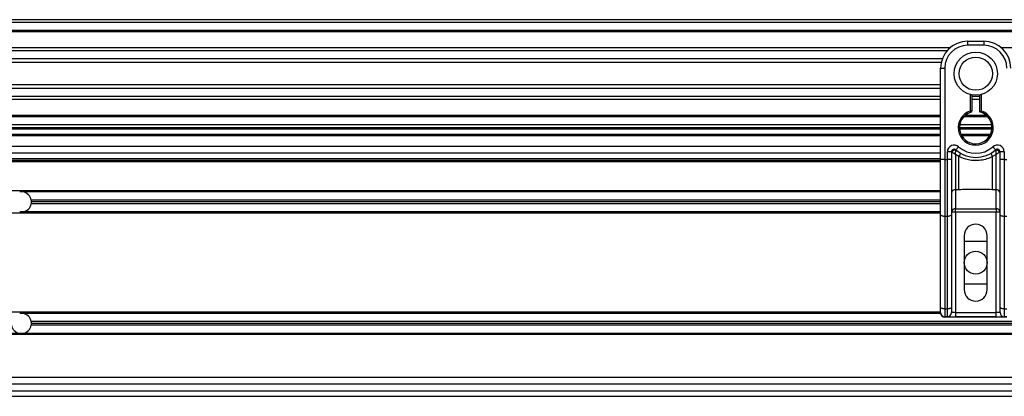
# Model space of a CAD drawing. Header units: millimetres. Extents: x 0 to 420, y 0 to 297.
# Tile 17 of 26: x 190.43 to 205.14, y 218.3 to 223.93. Entities that reach past the tile are written whole.
import ezdxf

# ---------------------------------------------------------------- set-up
doc = ezdxf.new("R2010")
doc.units = ezdxf.units.MM

msp = doc.modelspace()

# ---------------------------------------------------------------- linework, layer by layer
at = {"color": 7, "linetype": 'Continuous', "lineweight": 25}
for p, q in [((219.85121, 223.93303), (58.38322, 223.93303)), ((219.85121, 223.89267), (58.38322, 223.89267)), ((219.85121, 223.77156), (58.38322, 223.77156)), ((219.85121, 223.75098), (58.38322, 223.75098)), ((204.59249, 223.6101), (204.83469, 223.6101)), ((204.59249, 223.6101), (204.59249, 223.54955)), ((204.83469, 223.54955), (204.59249, 223.54955)), ((204.83469, 223.6101), (204.83469, 223.54955)), ((204.33012, 223.51321), (139.50068, 223.51321)), ((204.28365, 223.46637), (139.54715, 223.46637)), ((219.85121, 223.51321), (205.09705, 223.51321)), ((204.21361, 223.34573), (139.61719, 223.34573)), ((204.19782, 223.2912), (139.63298, 223.2912)), ((204.18882, 223.20643), (204.24937, 223.20643)), ((204.18882, 222.8502), (204.18882, 223.20643)), ((204.24937, 223.20643), (204.24937, 221.8446)), ((204.18882, 222.96019), (139.64198, 222.96019)), ((204.18882, 222.90565), (139.64198, 222.90565)), ((204.18882, 222.78501), (139.64198, 222.78501)), ((204.18882, 222.59384), (204.18882, 222.8502)), ((204.63285, 222.56801), (204.63285, 222.81277)), ((204.65304, 222.80825), (204.65304, 222.56801)), ((204.77414, 222.78501), (204.65304, 222.78501)), ((204.77414, 222.55286), (204.77414, 222.80825)), ((204.79432, 222.81277), (204.79432, 222.56801)), ((204.18882, 222.73818), (139.64198, 222.73818)), ((204.77414, 222.73818), (204.65304, 222.73818)), ((204.18882, 222.50041), (139.64198, 222.50041)), ((204.18882, 221.8446), (204.18882, 222.59384)), ((204.87333, 222.50041), (204.55384, 222.50041)), ((204.63906, 222.5488), (204.63285, 222.56801)), ((204.65304, 222.56801), (204.63285, 222.56801)), ((204.18882, 222.47982), (139.64198, 222.47982)), ((204.18882, 222.35872), (139.64198, 222.35872)), ((204.9524, 222.35872), (204.47477, 222.35872)), ((204.89411, 222.47982), (204.53306, 222.47982)), ((204.18882, 222.31835), (139.64198, 222.31835)), ((204.18882, 222.29817), (139.64198, 222.29817)), ((204.18882, 222.21743), (139.64198, 222.21743)), ((204.18882, 222.19725), (139.64198, 222.19725)), ((204.02012, 222.29817), (204.02012, 222.31835)), ((204.08067, 222.31835), (204.08067, 222.29817)), ((204.95579, 222.31835), (204.47138, 222.31835)), ((204.95495, 222.29817), (204.47223, 222.29817)), ((204.93376, 222.21743), (204.49341, 222.21743)), ((204.92334, 222.19725), (204.50383, 222.19725)), ((204.78625, 222.29817), (204.78709, 222.31835)), ((204.80728, 222.31835), (204.8065, 222.29817)), ((204.18882, 222.03578), (139.64198, 222.03578)), ((204.18882, 221.93487), (139.64198, 221.93487)), ((204.28973, 221.8446), (204.28973, 221.9573)), ((204.35028, 221.9573), (204.28973, 221.9573)), ((204.35028, 221.9573), (204.35028, 221.8446)), ((204.35609, 221.95308), (204.35028, 221.95308)), ((204.46111, 221.88728), (204.41083, 221.9178)), ((204.41083, 221.9178), (204.41083, 221.39094)), ((204.41756, 221.98739), (204.45793, 222.03252)), ((205.01634, 221.9178), (204.96606, 221.88728)), ((204.96924, 222.03252), (205.00961, 221.98739)), ((205.01634, 221.39094), (205.01634, 221.9178)), ((205.07689, 221.95308), (205.07109, 221.95308)), ((205.07689, 221.8446), (205.07689, 221.9573)), ((205.13744, 221.9573), (205.07689, 221.9573)), ((205.13744, 221.9573), (205.13744, 221.8446)), ((204.18882, 221.85009), (139.64198, 221.85009)), ((204.18882, 221.82991), (139.64198, 221.82991)), ((204.18882, 221.80973), (139.64198, 221.80973)), ((204.18882, 221.0172), (204.18882, 221.8446)), ((204.24937, 221.8446), (204.18882, 221.8446)), ((204.24937, 221.8446), (204.28973, 221.8446)), ((204.24937, 221.8446), (204.24937, 220.99161)), ((204.35028, 221.8446), (204.28973, 221.8446)), ((204.28973, 220.99161), (204.28973, 221.8446)), ((204.35028, 221.8446), (204.35028, 221.0172)), ((204.46111, 221.39094), (204.46111, 221.88728)), ((204.96606, 221.39094), (204.96606, 221.88728)), ((205.13744, 221.8446), (205.07689, 221.8446)), ((205.07689, 221.0172), (205.07689, 221.8446)), ((205.13744, 221.8446), (205.13744, 220.99161)), ((205.13744, 221.8446), (205.17781, 221.8446)), ((204.18882, 221.37578), (139.64198, 221.37578)), ((190.47522, 221.35762), (190.42594, 221.35762)), ((204.18882, 221.35762), (190.47522, 221.35762)), ((204.46111, 221.39094), (204.41083, 221.39094)), ((204.41083, 221.39094), (204.41083, 221.10515)), ((205.01634, 221.39094), (204.96606, 221.39094)), ((205.01634, 221.10515), (205.01634, 221.39094)), ((204.18882, 221.23652), (190.5993, 221.23652)), ((204.18882, 221.18), (190.5993, 221.18)), ((204.18882, 221.20826), (190.60196, 221.20826)), ((204.18882, 221.04074), (139.64198, 221.04074)), ((190.47522, 221.0589), (190.42594, 221.0589)), ((204.18882, 221.0589), (190.47522, 221.0589)), ((204.18882, 219.63479), (204.18882, 221.0172)), ((204.41083, 221.05555), (204.35028, 221.05555)), ((204.35028, 221.0172), (204.35028, 219.63479)), ((204.41083, 221.10515), (205.01634, 221.10515)), ((204.41083, 221.05555), (204.41083, 221.10515)), ((204.41083, 221.05555), (204.41083, 219.55321)), ((205.01634, 221.05555), (204.41083, 221.05555)), ((205.01634, 221.10515), (205.01634, 221.05555)), ((205.07689, 221.05555), (205.01634, 221.05555)), ((205.01634, 219.55321), (205.01634, 221.05555)), ((205.07689, 219.63479), (205.07689, 221.0172)), ((204.28973, 220.99161), (204.24937, 220.99161)), ((204.24937, 220.99161), (204.24937, 219.6092)), ((204.28973, 219.6092), (204.28973, 220.99161)), ((205.17781, 220.99161), (205.13744, 220.99161)), ((205.13744, 220.99161), (205.13744, 219.6092)), ((204.54203, 220.70367), (204.54203, 219.89633)), ((204.54203, 220.62294), (204.88515, 220.62294)), ((204.88515, 219.89633), (204.88515, 220.70367)), ((204.88515, 219.97707), (204.54203, 219.97707)), ((204.18882, 219.55927), (140.16676, 219.55927)), ((190.47522, 219.5411), (190.42594, 219.5411)), ((204.19004, 219.5411), (190.47522, 219.5411)), ((204.18882, 219.55321), (204.18882, 219.63479)), ((204.24937, 219.6092), (204.28973, 219.6092)), ((204.24937, 219.6092), (204.24937, 219.49266)), ((204.28973, 219.49266), (204.28973, 219.6092)), ((204.35028, 219.63479), (204.35028, 219.55321)), ((204.41083, 219.55321), (204.35028, 219.55321)), ((204.41083, 219.55321), (204.41083, 219.49266)), ((204.41083, 219.55321), (205.01634, 219.55321)), ((205.07689, 219.55321), (205.01634, 219.55321)), ((205.01634, 219.49266), (205.01634, 219.55321)), ((205.07689, 219.55321), (205.07689, 219.63479)), ((205.13744, 219.6092), (205.17781, 219.6092)), ((205.13744, 219.6092), (205.13744, 219.49266)), ((209.55763, 219.42), (190.5993, 219.42)), ((204.28973, 219.49266), (204.24937, 219.49266)), ((204.24972, 219.49266), (204.24972, 219.48757)), ((205.17745, 219.48757), (204.24972, 219.48757)), ((204.28973, 219.49266), (204.41083, 219.49266)), ((205.01634, 219.49266), (204.41083, 219.49266)), ((205.01634, 219.49266), (205.13744, 219.49266)), ((205.17781, 219.49266), (205.13744, 219.49266)), ((209.55763, 219.36349), (190.5993, 219.36349)), ((209.55763, 219.39174), (190.60196, 219.39174)), ((209.55763, 219.22422), (140.16676, 219.22422)), ((190.42594, 219.24239), (164.80853, 219.24239)), ((190.47522, 219.24239), (190.42594, 219.24239)), ((209.55763, 219.24239), (190.47522, 219.24239)), ((209.55763, 218.5844), (140.16676, 218.5844)), ((209.55763, 218.48349), (140.16676, 218.48349)), ((140.16676, 218.38257), (217.57488, 218.38257)), ((140.16676, 218.30184), (218.71035, 218.30184))]:
    msp.add_line(p, q, dxfattribs=at)
at = {"color": 7, "linetype": 'Continuous', "lineweight": 25, "flags": 128}
for points in [[(204.24937, 220.99161), (204.23755, 220.9921), (204.22619, 220.99356), (204.21573, 220.99592), (204.20655, 220.9991), (204.19902, 221.00298), (204.19342, 221.00741), (204.18998, 221.01221), (204.18882, 221.0172)], [(204.35028, 221.0172), (204.34912, 221.01221), (204.34567, 221.00741), (204.34008, 221.00298), (204.33255, 220.9991), (204.32337, 220.99592), (204.3129, 220.99356), (204.30155, 220.9921), (204.28973, 220.99161)], [(205.13744, 220.99161), (205.12563, 220.9921), (205.11427, 220.99356), (205.1038, 220.99592), (205.09462, 220.9991), (205.08709, 221.00298), (205.0815, 221.00741), (205.07805, 221.01221), (205.07689, 221.0172)], [(204.24937, 219.6092), (204.23755, 219.60969), (204.22619, 219.61115), (204.21573, 219.61351), (204.20655, 219.61669), (204.19902, 219.62057), (204.19342, 219.62499), (204.18998, 219.6298), (204.18882, 219.63479)], [(204.35028, 219.63479), (204.34912, 219.6298), (204.34567, 219.62499), (204.34008, 219.62057), (204.33255, 219.61669), (204.32337, 219.61351), (204.3129, 219.61115), (204.30155, 219.60969), (204.28973, 219.6092)], [(205.13744, 219.6092), (205.12563, 219.60969), (205.11427, 219.61115), (205.1038, 219.61351), (205.09462, 219.61669), (205.08709, 219.62057), (205.0815, 219.62499), (205.07805, 219.6298), (205.07689, 219.63479)]]:
    msp.add_lwpolyline(points, dxfattribs=at)
at = {"color": 7, "linetype": 'Continuous', "lineweight": 25}
for centre, radius in [((204.71359, 223.12569), 0.32317), ((204.71359, 223.12569), 0.24858), ((204.71359, 220.3), 0.17156)]:
    msp.add_circle(centre, radius, dxfattribs=at)
for centre, radius, start, end in [((204.59249, 223.20643), 0.40367, 90, 180), ((204.59249, 223.20643), 0.34312, 90, 180), ((204.83469, 223.20643), 0.40367, 0, 90), ((204.83469, 223.20643), 0.34312, 0, 90), ((204.71359, 222.31835), 0.26239, 107.920213, 72.079787), ((204.71359, 222.31835), 0.2422, 107.920213, 75.522488), ((204.63285, 222.56801), 0.02018, 287.920213, 0), ((204.39065, 221.9573), 0.10092, 48.189685, 180), ((205.03652, 221.9573), 0.10092, 0, 131.810315), ((204.39065, 221.9573), 0.04037, 48.189685, 180), ((204.39065, 221.9573), 0.04037, 48.190689, 179.99948), ((204.4032, 221.93), 0.05246, 75.207531, 153.906305), ((204.71359, 222.31835), 0.44404, 228.189685, 311.810315), ((204.71359, 222.31835), 0.38349, 228.189685, 311.810315), ((204.7117, 221.75758), 0.28216, 141.327049, 152.635406), ((204.71547, 221.75758), 0.28216, 27.364594, 38.672951), ((205.03652, 221.9573), 0.04037, 0, 131.810315), ((205.03652, 221.9573), 0.04037, 0.00052, 131.809311), ((205.02397, 221.93), 0.05246, 26.093695, 104.792469), ((190.45058, 221.20826), 0.15138, 10.758318, 80.633211), ((204.40585, 221.33526), 0.0559, 84.888926, 173.756454), ((205.02132, 221.33526), 0.0559, 6.243546, 95.111074), ((190.45058, 221.20826), 0.15138, 279.366789, 349.241682), ((190.45058, 221.20826), 0.15138, 360, 10.758318), ((190.45058, 221.20826), 0.15138, 349.241682, 360), ((204.40585, 221.04947), 0.0559, 84.888926, 173.756454), ((205.02132, 221.04947), 0.0559, 6.243546, 95.111074), ((204.71359, 220.70367), 0.17156, 0, 180), ((204.71359, 219.89633), 0.17156, 180, 0), ((190.45058, 219.39174), 0.15138, 10.758318, 80.633211), ((204.24937, 219.55321), 0.06055, 180, 270), ((204.28973, 219.55321), 0.06055, 270, 0), ((205.13744, 219.55321), 0.06055, 180, 270), ((190.45058, 219.39174), 0.15138, 360, 10.758318), ((190.45058, 219.39174), 0.15138, 190.758318, 260.633211), ((190.45058, 219.39174), 0.15138, 279.366789, 349.241682), ((190.45058, 219.39174), 0.15138, 349.241682, 360)]:
    msp.add_arc(centre, radius, start, end, dxfattribs=at)
msp.add_ellipse((204.24972, 219.54812), major_axis=(0.04282, -0.04282), ratio=0.99997462, start_param=3.92702889, end_param=5.49774907, dxfattribs=at)
for points, knots in [([(204.77414, 222.55286), (204.7743, 222.55299), (204.77463, 222.55325), (204.77711, 222.55516), (204.78088, 222.55804), (204.7863, 222.56212), (204.79104, 222.56562), (204.79386, 222.56767), (204.79427, 222.56797), (204.79432, 222.56801)], [0, 0, 0, 0, 0.16194992, 0.32336195, 0.4972773, 0.7062892, 0.9573608, 0.99480442, 1, 1, 1, 1]), ([(204.35609, 221.95308), (204.35485, 221.95398), (204.35218, 221.95592), (204.35052, 221.95714), (204.35034, 221.95726), (204.35028, 221.9573)], [0, 0, 0, 0, 0.37275472, 0.80355374, 1, 1, 1, 1]), ([(204.41083, 221.9178), (204.41074, 221.91785), (204.41059, 221.91794), (204.41036, 221.91809), (204.4101, 221.91825), (204.40971, 221.91849), (204.40912, 221.91885), (204.4082, 221.91942), (204.4068, 221.92028), (204.40464, 221.92162), (204.40127, 221.9237), (204.39585, 221.92706), (204.38585, 221.93332), (204.37608, 221.93958), (204.36463, 221.94714), (204.35974, 221.95054), (204.35609, 221.95308)], [0, 0, 0, 0, 0.00419055, 0.00685655, 0.01050099, 0.01608276, 0.02463309, 0.03773692, 0.0578443, 0.08879626, 0.13682222, 0.21288297, 0.34057388, 0.61171574, 0.70987367, 1, 1, 1, 1]), ([(204.41083, 221.9178), (204.41084, 221.9179), (204.41085, 221.91813), (204.41087, 221.91847), (204.4109, 221.9189), (204.41093, 221.91952), (204.41098, 221.92047), (204.41107, 221.92196), (204.41121, 221.92429), (204.41145, 221.92799), (204.41186, 221.93408), (204.41276, 221.94585), (204.41386, 221.95744), (204.41534, 221.97091), (204.41606, 221.97653), (204.41659, 221.98073)], [0, 0, 0, 0, 0.004265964, 0.008890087, 0.013806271, 0.021446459, 0.033330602, 0.05185022, 0.080825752, 0.126576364, 0.20045088, 0.32751798, 0.612685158, 0.71115998, 1, 1, 1, 1]), ([(204.41756, 221.98739), (204.41755, 221.98733), (204.4175, 221.98717), (204.41721, 221.98527), (204.41679, 221.98216), (204.41659, 221.98073)], [0, 0, 0, 0, 0.19789451, 0.62975779, 1, 1, 1, 1]), ([(205.00961, 221.98739), (205.00964, 221.98724), (205.00971, 221.98692), (205.01007, 221.98446), (205.01043, 221.98183), (205.01058, 221.98073)], [0, 0, 0, 0, 0.3358482, 0.72238304, 1, 1, 1, 1]), ([(205.01058, 221.98073), (205.01112, 221.97653), (205.01184, 221.97091), (205.01331, 221.95744), (205.01441, 221.94585), (205.01531, 221.93408), (205.01573, 221.92799), (205.01596, 221.92429), (205.0161, 221.92196), (205.01619, 221.92047), (205.01624, 221.91952), (205.01628, 221.9189), (205.0163, 221.91847), (205.01632, 221.91813), (205.01633, 221.9179), (205.01634, 221.9178)], [0, 0, 0, 0, 0.28884002, 0.38731484, 0.67248202, 0.79954912, 0.87342364, 0.91917425, 0.94814978, 0.9666694, 0.97855354, 0.98619373, 0.99110991, 0.99573404, 1, 1, 1, 1]), ([(205.07109, 221.95308), (205.06743, 221.95054), (205.06255, 221.94714), (205.05109, 221.93958), (205.04132, 221.93332), (205.03132, 221.92706), (205.0259, 221.9237), (205.02254, 221.92162), (205.02037, 221.92028), (205.01897, 221.91942), (205.01806, 221.91885), (205.01746, 221.91849), (205.01707, 221.91825), (205.01681, 221.91809), (205.01658, 221.91794), (205.01643, 221.91785), (205.01634, 221.9178)], [0, 0, 0, 0, 0.29012633, 0.38828426, 0.65942612, 0.78711703, 0.86317778, 0.91120374, 0.9421557, 0.96226308, 0.97536691, 0.98391724, 0.98949901, 0.99314345, 0.99580945, 1, 1, 1, 1]), ([(205.07689, 221.9573), (205.07674, 221.9572), (205.07643, 221.95697), (205.0743, 221.95541), (205.07204, 221.95377), (205.07109, 221.95308)], [0, 0, 0, 0, 0.33368437, 0.72015173, 1, 1, 1, 1]), ([(204.96606, 221.88728), (204.93815, 221.87455), (204.88157, 221.84873), (204.79036, 221.82824), (204.69655, 221.82304), (204.58361, 221.83536), (204.50773, 221.86752), (204.46111, 221.88728)], [0, 0, 0, 0, 0.17534777, 0.35557936, 0.53101844, 0.71188108, 1, 1, 1, 1]), ([(204.96606, 221.39094), (204.87175, 221.39277), (204.70341, 221.39603), (204.53512, 221.3925), (204.46111, 221.39094)], [0, 0, 0, 0, 0.560282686, 1, 1, 1, 1])]:
    msp.add_open_spline(points, degree=3, knots=knots, dxfattribs=at)

doc.saveas('drawing.dxf')
